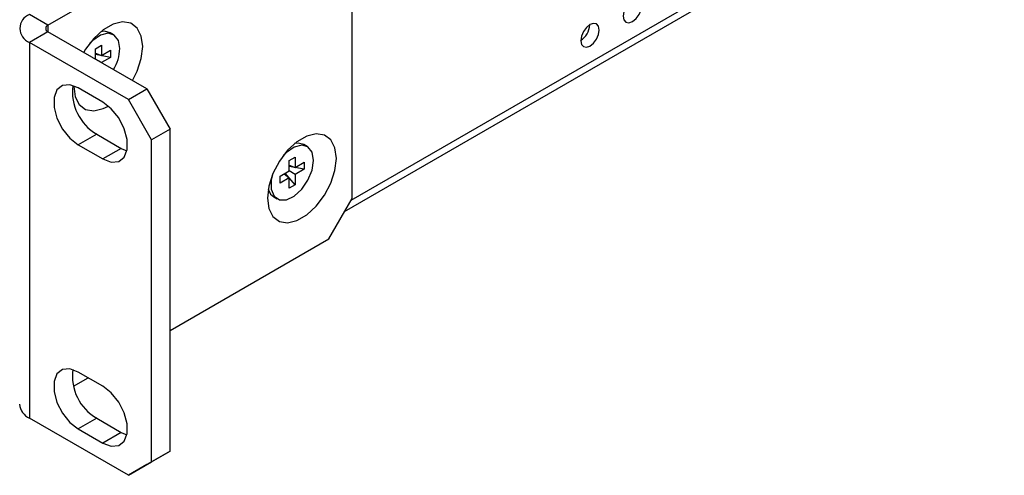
# Model space of a CAD drawing. Header units: millimetres. Extents: x 19 to 844, y 7 to 552.
# Tile 56 of 63: x 698 to 743, y 314 to 334. Entities that reach past the tile are written whole.
import ezdxf

# ---------------------------------------------------------------- set-up
doc = ezdxf.new("R2010")
doc.units = ezdxf.units.MM

msp = doc.modelspace()

# ---------------------------------------------------------------- linework, layer by layer
at = {"color": 8, "linetype": 'Continuous', "lineweight": 25}
for p, q in [((787.423, 369.216), (712.874, 326.179)), ((699.047, 334.183), (699.047, 333.882))]:
    msp.add_line(p, q, dxfattribs=at)
at = {"color": 7, "linetype": 'Continuous', "lineweight": 25}
for p, q in [((712.586, 325.681), (787.219, 368.766)), ((699.047, 334.183), (711.868, 341.585)), ((712.928, 326.274), (712.928, 340.972)), ((699.047, 334.183), (698.205, 334.669)), ((699.047, 333.882), (698.205, 333.396)), ((703.559, 331.277), (699.047, 333.882)), ((702.043, 333.747), (701.884, 333.838)), ((698.205, 333.396), (698.205, 316.249)), ((702.717, 330.791), (698.205, 333.396)), ((701.216, 333.108), (701.495, 333.269)), ((701.216, 332.636), (701.216, 333.108)), ((701.495, 333.269), (701.495, 332.798)), ((701.495, 332.798), (701.903, 333.033)), ((701.903, 333.033), (701.903, 332.711)), ((701.21, 332.633), (701.216, 332.636)), ((701.216, 332.903), (701.495, 332.798)), ((701.903, 332.711), (701.216, 332.841)), ((701.495, 332.475), (701.216, 332.636)), ((701.903, 332.711), (701.495, 332.475)), ((701.495, 332.475), (701.495, 332.469)), ((701.553, 330.667), (700.43, 331.316)), ((702.717, 330.791), (703.559, 331.277)), ((703.559, 331.277), (704.62, 329.44)), ((703.778, 328.954), (702.717, 330.791)), ((704.62, 329.44), (703.778, 328.954)), ((704.62, 314.743), (704.62, 329.44)), ((701.272, 329.209), (700.43, 328.723)), ((701.272, 329.209), (702.395, 328.561)), ((703.778, 314.257), (703.778, 328.954)), ((700.43, 328.723), (701.553, 328.075)), ((702.395, 328.561), (701.553, 328.075)), ((702.395, 328.561), (702.647, 328.449)), ((710.882, 328.642), (710.722, 328.734)), ((710.054, 328.004), (710.334, 328.165)), ((710.334, 328.165), (710.334, 327.693)), ((710.054, 327.532), (710.054, 328.004)), ((710.054, 327.799), (710.334, 327.693)), ((710.742, 327.607), (710.054, 327.736)), ((710.334, 327.693), (710.742, 327.929)), ((710.742, 327.607), (710.334, 327.371)), ((710.742, 327.929), (710.742, 327.607)), ((709.646, 327.296), (710.054, 327.532)), ((709.646, 326.974), (709.646, 327.296)), ((710.054, 327.21), (709.646, 326.974)), ((709.824, 327.399), (710.054, 327.21)), ((710.334, 326.899), (709.877, 327.43)), ((710.334, 327.371), (710.054, 327.532)), ((710.054, 326.738), (710.054, 327.21)), ((710.334, 327.371), (710.334, 326.899)), ((710.334, 326.899), (710.054, 326.738)), ((709.348, 326.353), (709.507, 326.261)), ((711.868, 324.437), (712.928, 326.274)), ((704.62, 320.253), (711.868, 324.437)), ((701.553, 317.705), (700.43, 318.353)), ((700.217, 317.711), (700.879, 318.094)), ((702.717, 313.644), (698.205, 316.249)), ((701.272, 316.246), (700.43, 315.76)), ((701.272, 316.246), (702.395, 315.598)), ((700.43, 315.76), (701.553, 315.112)), ((702.395, 315.598), (701.553, 315.112)), ((702.395, 315.598), (702.647, 315.486)), ((704.62, 314.743), (703.559, 314.13)), ((703.778, 314.257), (704.62, 314.743)), ((702.717, 313.644), (703.778, 314.257)), ((703.559, 314.13), (702.717, 313.644))]:
    msp.add_line(p, q, dxfattribs=at)
at = {"color": 7, "linetype": 'Continuous', "lineweight": 25, "flags": 128}
for points in [[(725.723, 334.349), (725.884, 334.479), (726.021, 334.664), (726.113, 334.875), (726.145, 335.08), (726.113, 335.248), (726.021, 335.353), (725.884, 335.38), (725.723, 335.324), (725.561, 335.194), (725.424, 335.009), (725.333, 334.798), (725.301, 334.593), (725.333, 334.425), (725.424, 334.319), (725.561, 334.293), (725.723, 334.349)], [(702.907, 331.654), (703.121, 332.082), (703.307, 332.66), (703.371, 333.209), (703.307, 333.684), (703.121, 334.047), (702.828, 334.268), (702.451, 334.331), (702.021, 334.228), (701.573, 333.97), (701.144, 333.576), (700.767, 333.079), (700.69, 332.952)], [(701.884, 333.838), (701.63, 333.903), (701.46, 333.881)], [(723.783, 333.229), (723.945, 333.36), (724.082, 333.544), (724.173, 333.755), (724.205, 333.96), (724.173, 334.128), (724.082, 334.234), (723.945, 334.26), (723.783, 334.204), (723.622, 334.074), (723.485, 333.889), (723.393, 333.678), (723.361, 333.473), (723.393, 333.305), (723.485, 333.2), (723.622, 333.173), (723.783, 333.229)], [(702.328, 333.117), (702.262, 333.485), (702.074, 333.727), (701.789, 333.811), (701.445, 333.725), (701.089, 333.482), (700.95, 333.342)], [(700.43, 331.316), (700.046, 331.459), (699.709, 331.429), (699.458, 331.229), (699.325, 330.883), (699.325, 330.432), (699.458, 329.932), (699.709, 329.443), (700.046, 329.023), (700.43, 328.723)], [(700.224, 331.392), (700.288, 330.917), (700.474, 330.554), (700.767, 330.333), (701.144, 330.271), (701.573, 330.373), (701.805, 330.489)], [(701.553, 328.075), (701.937, 327.932), (702.274, 327.962), (702.525, 328.162), (702.658, 328.508), (702.658, 328.958), (702.525, 329.458), (702.274, 329.948), (701.937, 330.368), (701.553, 330.667)], [(709.063, 326.288), (709.126, 325.813), (709.313, 325.45), (709.606, 325.229), (709.982, 325.166), (710.412, 325.269), (710.86, 325.527), (711.29, 325.921), (711.666, 326.418), (711.96, 326.978), (712.146, 327.556), (712.209, 328.105), (712.146, 328.58), (711.96, 328.943), (711.666, 329.164), (711.29, 329.226), (710.86, 329.124), (710.412, 328.865), (709.982, 328.472), (709.606, 327.975), (709.313, 327.415), (709.126, 326.837), (709.063, 326.288)], [(711.166, 328.013), (711.101, 328.38), (710.913, 328.623), (710.627, 328.707), (710.284, 328.621), (709.928, 328.378), (709.788, 328.238)], [(710.722, 328.734), (710.468, 328.799), (710.294, 328.775)], [(709.31, 327.41), (709.238, 327.106), (709.238, 326.694), (709.367, 326.383), (709.608, 326.217), (709.928, 326.218), (710.284, 326.385), (710.627, 326.697), (710.913, 327.11), (711.101, 327.569), (711.166, 328.013), (711.166, 328.013)], [(709.098, 326.703), (709.208, 326.475), (709.348, 326.353)], [(700.43, 318.353), (700.046, 318.496), (699.709, 318.466), (699.458, 318.266), (699.325, 317.92), (699.325, 317.47), (699.458, 316.97), (699.709, 316.48), (700.046, 316.06), (700.43, 315.76)], [(701.553, 315.112), (701.937, 314.969), (702.274, 314.999), (702.525, 315.199), (702.658, 315.545), (702.658, 315.996), (702.525, 316.496), (702.274, 316.985), (701.937, 317.405), (701.553, 317.705)]]:
    msp.add_lwpolyline(points, dxfattribs=at)
at = {"color": 7, "linetype": 'Continuous', "lineweight": 25}
for centre, radius, start, end in [((698.446, 334.033), 0.681, 110.7835, 249.2165), ((699.104, 334.033), 0.161, 110.7848, 249.2152), ((722.858, 334.251), 0.919, 302.6414, 356.8016), ((700.272, 333.206), 2.058, 329.2539, 357.5101), ((702.392, 331.141), 2.233, 172.8702, 239.9108), ((702.388, 318.175), 2.228, 172.521, 239.9634), ((698.528, 316.963), 0.784, 185.6951, 245.6248)]:
    msp.add_arc(centre, radius, start, end, dxfattribs=at)

doc.saveas('drawing.dxf')
